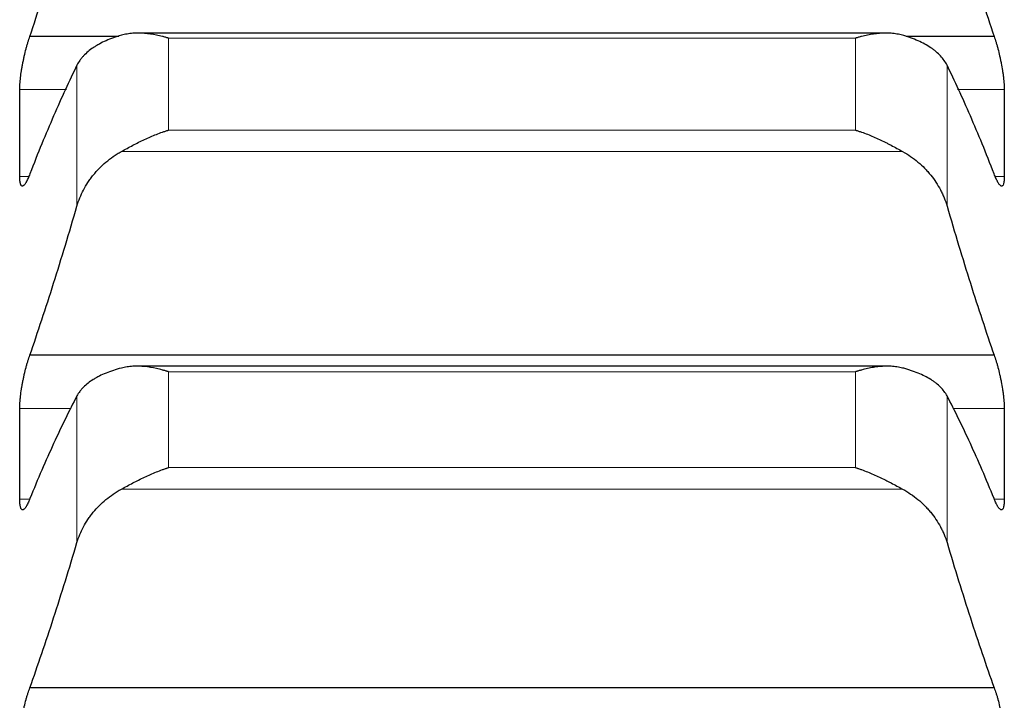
# Model space of a CAD drawing. Header units: inches. Extents: x 0 to 20790, y -12 to 14700.
# Tile 179 of 256: x 7872 to 7924, y 10250 to 10286. Entities that reach past the tile are written whole.
import ezdxf

# ---------------------------------------------------------------- set-up
doc = ezdxf.new("R2010")
doc.units = ezdxf.units.IN
doc.layers.add('1', color=7, linetype='Continuous', true_color=0xffffff)
doc.layers.add('254', color=7, linetype='Continuous', true_color=0xffffff)
doc.styles.add('latin_extended', font='simplex.shx')
doc.dimstyles.get("Standard").update_dxf_attribs({"dimtxt": 0.18, "dimasz": 0.18, "dimexe": 0.18, "dimexo": 0.0625, "dimgap": 0.09, "dimtad": 0, "dimtih": 1, "dimtoh": 1, "dimdec": 4, "dimzin": 0, "dimdsep": 46, "dimtxsty": 'Standard', "dimcen": 0.09, "dimadec": 0, "dimazin": 0, "dimtfac": 1, "dimtdec": 4, "dimtofl": 0, "dimtmove": 0, "dimatfit": 3, "dimfxl": 1, "dimtolj": 1, "dimtzin": 0, "dimarcsym": 0})

# ---------------------------------------------------------------- blocks, each defined once
blk = doc.blocks.new('_U4')
at = {"layer": '254', "color": 3, "linetype": 'Continuous', "lineweight": 13, "transparency": 16777216}
for p, q in [((1196.915, 10968.48), (1196.915, 7971.958)), ((8181.915, 9131.481), (8181.915, 7971.958)), ((1319.415, 8006.958), (8059.415, 8006.958))]:
    blk.add_line(p, q, dxfattribs=at)
at = {"layer": '254', "color": 3, "transparency": 16777216}
for points in [[(1319.415, 8027.374), (1319.415, 7986.541), (1196.915, 8006.958)], [(8059.415, 7986.541), (8059.415, 8027.374), (8181.915, 8006.958)]]:
    blk.add_solid(points, dxfattribs=at)
at = {"layer": 'Defpoints', "color": 0, "transparency": 16777216}
for p in [(1196.915, 11003.48), (8181.915, 9166.481), (8181.915, 8006.958)]:
    blk.add_point(p, dxfattribs=at)
at = {"layer": '254', "color": 2, "lineweight": 13, "transparency": 16777216, "insert": (4473.582, 8190.708), "char_height": 122.5, "attachment_point": 1, "style": 'latin_extended'}
blk.add_mtext('\\A1;6985', dxfattribs=at)

msp = doc.modelspace()

# ---------------------------------------------------------------- linework, layer by layer
at = {"layer": '1', "color": 2, "linetype": 'Continuous', "lineweight": 25}
for p, q in [((7877.145, 10284.684), (7872.452, 10284.684)), ((7917.633, 10284.856), (7878.174, 10284.856)), ((7923.377, 10284.684), (7918.73, 10284.684)), ((7923.377, 10267.843), (7872.452, 10267.843)), ((7917.709, 10267.262), (7878.092, 10267.262)), ((7923.377, 10250.28), (7872.452, 10250.28))]:
    msp.add_line(p, q, dxfattribs=at)
at = {"layer": '1', "color": 110, "linetype": 'Continuous', "lineweight": 13}
for p, q in [((7916.059, 10284.592), (7879.771, 10284.592)), ((7879.771, 10279.733), (7879.771, 10284.592)), ((7916.059, 10279.733), (7916.059, 10284.592)), ((7874.941, 10275.722), (7874.941, 10283.162)), ((7920.889, 10275.722), (7920.889, 10283.162)), ((7874.382, 10281.873), (7871.917, 10281.873)), ((7923.912, 10281.873), (7921.447, 10281.873)), ((7916.059, 10279.733), (7879.771, 10279.733)), ((7918.546, 10278.605), (7877.283, 10278.605)), ((7872.391, 10277.288), (7871.917, 10277.288)), ((7923.912, 10277.288), (7923.435, 10277.288)), ((7916.059, 10266.97), (7879.771, 10266.97)), ((7879.771, 10261.907), (7879.771, 10266.97)), ((7916.059, 10261.907), (7916.059, 10266.97)), ((7874.941, 10257.944), (7874.941, 10265.698)), ((7920.889, 10257.944), (7920.889, 10265.698)), ((7874.634, 10265.028), (7871.917, 10265.028)), ((7923.912, 10265.028), (7921.196, 10265.028)), ((7916.059, 10261.907), (7879.771, 10261.907)), ((7918.546, 10260.77), (7877.283, 10260.77)), ((7872.439, 10260.241), (7871.917, 10260.241)), ((7923.912, 10260.241), (7923.39, 10260.241))]:
    msp.add_line(p, q, dxfattribs=at)
at = {"layer": '1', "color": 2, "linetype": 'Continuous', "lineweight": 25}
for points in [[(7872.452, 10284.684), (7872.663, 10285.316), (7873.083, 10286.599), (7873.708, 10288.588), (7874.328, 10290.639), (7874.737, 10292.049), (7874.941, 10292.764)], [(7920.889, 10292.764), (7921.093, 10292.049), (7921.502, 10290.639), (7922.122, 10288.588), (7922.746, 10286.599), (7923.166, 10285.316), (7923.377, 10284.684)], [(7874.941, 10283.162), (7874.737, 10282.748), (7874.328, 10281.887), (7873.708, 10280.501), (7873.083, 10279.02), (7872.663, 10277.971), (7872.452, 10277.43)], [(7923.377, 10277.43), (7923.166, 10277.971), (7922.746, 10279.02), (7922.122, 10280.501), (7921.502, 10281.887), (7921.093, 10282.748), (7920.889, 10283.162)], [(7871.915, 10279.58), (7871.915, 10280.345), (7871.916, 10281.109), (7871.917, 10281.873)], [(7923.912, 10281.873), (7923.914, 10281.109), (7923.915, 10280.345), (7923.915, 10279.58)], [(7871.917, 10277.288), (7871.916, 10278.052), (7871.915, 10278.816), (7871.915, 10279.58)], [(7923.915, 10279.58), (7923.915, 10278.816), (7923.914, 10278.052), (7923.912, 10277.288)], [(7872.452, 10267.843), (7872.663, 10268.455), (7873.083, 10269.701), (7873.708, 10271.637), (7874.328, 10273.64), (7874.737, 10275.02), (7874.941, 10275.722)], [(7920.889, 10275.722), (7921.093, 10275.02), (7921.502, 10273.64), (7922.122, 10271.637), (7922.746, 10269.701), (7923.166, 10268.455), (7923.377, 10267.843)], [(7874.941, 10265.698), (7874.737, 10265.311), (7874.328, 10264.504), (7873.708, 10263.195), (7873.083, 10261.79), (7872.663, 10260.788), (7872.452, 10260.271)], [(7923.377, 10260.271), (7923.166, 10260.788), (7922.746, 10261.79), (7922.122, 10263.195), (7921.502, 10264.504), (7921.093, 10265.311), (7920.889, 10265.698)], [(7871.915, 10262.634), (7871.915, 10263.432), (7871.916, 10264.23), (7871.917, 10265.028)], [(7923.912, 10265.028), (7923.914, 10264.23), (7923.915, 10263.432), (7923.915, 10262.634)], [(7871.917, 10260.241), (7871.916, 10261.039), (7871.915, 10261.836), (7871.915, 10262.634)], [(7923.915, 10262.634), (7923.915, 10261.836), (7923.914, 10261.039), (7923.912, 10260.241)], [(7872.452, 10250.28), (7872.663, 10250.871), (7873.083, 10252.078), (7873.708, 10253.958), (7874.328, 10255.91), (7874.737, 10257.258), (7874.941, 10257.944)], [(7920.889, 10257.944), (7921.093, 10257.258), (7921.502, 10255.91), (7922.122, 10253.958), (7922.746, 10252.078), (7923.166, 10250.871), (7923.377, 10250.28)]]:
    msp.add_open_spline(points, degree=3, dxfattribs=at)
for points, knots in [([(7871.917, 10281.873), (7871.918, 10281.918), (7871.92, 10282.011), (7871.928, 10282.163), (7871.937, 10282.273), (7871.945, 10282.358), (7871.947, 10282.387), (7871.954, 10282.445), (7871.957, 10282.475), (7871.974, 10282.624), (7871.991, 10282.747), (7872.016, 10282.905), (7872.021, 10282.937), (7872.029, 10282.986), (7872.032, 10283.002), (7872.037, 10283.034), (7872.051, 10283.115), (7872.078, 10283.261), (7872.104, 10283.39), (7872.131, 10283.519), (7872.145, 10283.584), (7872.189, 10283.778), (7872.219, 10283.902), (7872.267, 10284.084), (7872.283, 10284.143), (7872.308, 10284.23), (7872.316, 10284.259), (7872.333, 10284.317), (7872.341, 10284.345), (7872.384, 10284.484), (7872.418, 10284.588), (7872.452, 10284.684)], [0, 0, 0, 0, 0.0625, 0.125, 0.1875, 0.1875, 0.21875, 0.21875, 0.25, 0.25, 0.375, 0.375, 0.40625, 0.40625, 0.421875, 0.421875, 0.4375, 0.5, 0.5625, 0.5625, 0.625, 0.625, 0.75, 0.75, 0.8125, 0.8125, 0.84375, 0.84375, 0.875, 0.875, 1, 1, 1, 1]), ([(7877.283, 10284.742), (7877.138, 10284.701), (7876.998, 10284.656), (7876.729, 10284.561), (7876.471, 10284.459), (7876.235, 10284.343), (7876.094, 10284.267), (7876.066, 10284.251), (7876.011, 10284.22), (7875.984, 10284.204), (7875.904, 10284.155), (7875.852, 10284.122), (7875.703, 10284.022), (7875.61, 10283.952), (7875.438, 10283.808), (7875.359, 10283.733), (7875.251, 10283.617), (7875.217, 10283.578), (7875.168, 10283.518), (7875.152, 10283.498), (7875.121, 10283.457), (7875.106, 10283.436), (7875.034, 10283.333), (7874.984, 10283.249), (7874.941, 10283.162)], [0, 0, 0, 0, 0.125, 0.125, 0.25, 0.375, 0.375, 0.40625, 0.40625, 0.4375, 0.4375, 0.5, 0.5, 0.625, 0.625, 0.75, 0.75, 0.8125, 0.8125, 0.84375, 0.84375, 0.875, 0.875, 1, 1, 1, 1]), ([(7879.771, 10284.592), (7879.767, 10284.593), (7879.764, 10284.594), (7879.758, 10284.596), (7879.754, 10284.597), (7879.744, 10284.6), (7879.724, 10284.606), (7879.678, 10284.619), (7879.585, 10284.646), (7879.506, 10284.667), (7879.348, 10284.707), (7879.243, 10284.731), (7878.929, 10284.795), (7878.721, 10284.825), (7878.41, 10284.85), (7878.307, 10284.855), (7878.151, 10284.857), (7878.099, 10284.856), (7877.996, 10284.853), (7877.944, 10284.85), (7877.789, 10284.839), (7877.687, 10284.827), (7877.484, 10284.793), (7877.383, 10284.77), (7877.283, 10284.742)], [0, 0, 0, 0, 0.003906, 0.003906, 0.007813, 0.007813, 0.015625, 0.03125, 0.0625, 0.125, 0.125, 0.25, 0.25, 0.5, 0.5, 0.625, 0.625, 0.6875, 0.6875, 0.75, 0.75, 0.875, 0.875, 1, 1, 1, 1]), ([(7918.546, 10284.742), (7918.447, 10284.77), (7918.347, 10284.793), (7918.145, 10284.827), (7918.044, 10284.839), (7917.84, 10284.854), (7917.738, 10284.857), (7917.531, 10284.856), (7917.427, 10284.851), (7917.217, 10284.834), (7917.112, 10284.822), (7916.902, 10284.792), (7916.797, 10284.774), (7916.587, 10284.731), (7916.482, 10284.707), (7916.324, 10284.667), (7916.244, 10284.646), (7916.152, 10284.619), (7916.105, 10284.606), (7916.085, 10284.6), (7916.072, 10284.596), (7916.066, 10284.594), (7916.059, 10284.592)], [0, 0, 0, 0, 0.125, 0.125, 0.25, 0.25, 0.375, 0.375, 0.5, 0.5, 0.625, 0.625, 0.75, 0.75, 0.875, 0.875, 0.9375, 0.96875, 0.984375, 0.992188, 0.992188, 1, 1, 1, 1]), ([(7920.889, 10283.162), (7920.846, 10283.249), (7920.796, 10283.333), (7920.681, 10283.496), (7920.552, 10283.655), (7920.395, 10283.805), (7920.265, 10283.914), (7920.22, 10283.95), (7920.15, 10284.002), (7920.126, 10284.02), (7920.078, 10284.054), (7920.053, 10284.071), (7919.928, 10284.155), (7919.717, 10284.283), (7919.482, 10284.398), (7919.235, 10284.508), (7919.105, 10284.559), (7918.935, 10284.62), (7918.901, 10284.632), (7918.832, 10284.655), (7918.727, 10284.689), (7918.619, 10284.722), (7918.546, 10284.742)], [0, 0, 0, 0, 0.125, 0.125, 0.25, 0.375, 0.375, 0.4375, 0.4375, 0.46875, 0.46875, 0.5, 0.5, 0.625, 0.75, 0.75, 0.875, 0.875, 0.90625, 0.90625, 0.9375, 1, 1, 1, 1]), ([(7923.377, 10284.684), (7923.412, 10284.588), (7923.446, 10284.484), (7923.496, 10284.319), (7923.513, 10284.262), (7923.538, 10284.175), (7923.546, 10284.145), (7923.562, 10284.086), (7923.57, 10284.055), (7923.61, 10283.903), (7923.641, 10283.779), (7923.684, 10283.587), (7923.698, 10283.523), (7923.719, 10283.425), (7923.725, 10283.393), (7923.738, 10283.327), (7923.745, 10283.295), (7923.776, 10283.133), (7923.798, 10283.004), (7923.823, 10282.846), (7923.828, 10282.814), (7923.837, 10282.751), (7923.842, 10282.719), (7923.855, 10282.626), (7923.862, 10282.565), (7923.883, 10282.388), (7923.894, 10282.275), (7923.903, 10282.141), (7923.904, 10282.115), (7923.907, 10282.064), (7923.908, 10282.039), (7923.911, 10281.965), (7923.912, 10281.918), (7923.912, 10281.873)], [0, 0, 0, 0, 0.125, 0.125, 0.1875, 0.1875, 0.21875, 0.21875, 0.25, 0.25, 0.375, 0.375, 0.4375, 0.4375, 0.46875, 0.46875, 0.5, 0.5, 0.625, 0.625, 0.65625, 0.65625, 0.6875, 0.6875, 0.75, 0.75, 0.875, 0.875, 0.90625, 0.90625, 0.9375, 0.9375, 1, 1, 1, 1]), ([(7877.283, 10278.605), (7877.383, 10278.66), (7877.483, 10278.716), (7877.685, 10278.825), (7877.786, 10278.88), (7877.99, 10278.986), (7878.092, 10279.039), (7878.299, 10279.141), (7878.403, 10279.192), (7878.613, 10279.289), (7878.718, 10279.336), (7878.927, 10279.427), (7879.032, 10279.47), (7879.243, 10279.552), (7879.348, 10279.592), (7879.506, 10279.647), (7879.585, 10279.674), (7879.678, 10279.704), (7879.724, 10279.719), (7879.744, 10279.725), (7879.758, 10279.729), (7879.764, 10279.731), (7879.771, 10279.733)], [0, 0, 0, 0, 0.125, 0.125, 0.25, 0.25, 0.375, 0.375, 0.5, 0.5, 0.625, 0.625, 0.75, 0.75, 0.875, 0.875, 0.9375, 0.96875, 0.984375, 0.992187, 0.992187, 1, 1, 1, 1]), ([(7916.059, 10279.733), (7916.062, 10279.732), (7916.066, 10279.731), (7916.072, 10279.729), (7916.075, 10279.728), (7916.085, 10279.725), (7916.105, 10279.719), (7916.152, 10279.704), (7916.244, 10279.674), (7916.324, 10279.647), (7916.482, 10279.592), (7916.587, 10279.553), (7916.9, 10279.429), (7917.108, 10279.34), (7917.419, 10279.195), (7917.523, 10279.145), (7917.678, 10279.068), (7917.73, 10279.042), (7917.834, 10278.989), (7917.886, 10278.962), (7918.041, 10278.881), (7918.143, 10278.827), (7918.346, 10278.716), (7918.447, 10278.66), (7918.546, 10278.605)], [0, 0, 0, 0, 0.003906, 0.003906, 0.007812, 0.007812, 0.015625, 0.03125, 0.0625, 0.125, 0.125, 0.25, 0.25, 0.5, 0.5, 0.625, 0.625, 0.6875, 0.6875, 0.75, 0.75, 0.875, 0.875, 1, 1, 1, 1]), ([(7874.941, 10275.722), (7874.984, 10275.868), (7875.034, 10276.012), (7875.148, 10276.295), (7875.277, 10276.573), (7875.435, 10276.841), (7875.564, 10277.038), (7875.609, 10277.103), (7875.68, 10277.2), (7875.704, 10277.231), (7875.752, 10277.295), (7875.777, 10277.326), (7875.901, 10277.481), (7876.113, 10277.719), (7876.348, 10277.938), (7876.595, 10278.147), (7876.725, 10278.247), (7876.894, 10278.364), (7876.929, 10278.388), (7876.998, 10278.433), (7877.103, 10278.5), (7877.21, 10278.564), (7877.283, 10278.605)], [0, 0, 0, 0, 0.125, 0.125, 0.25, 0.375, 0.375, 0.4375, 0.4375, 0.46875, 0.46875, 0.5, 0.5, 0.625, 0.75, 0.75, 0.875, 0.875, 0.90625, 0.90625, 0.9375, 1, 1, 1, 1]), ([(7918.546, 10278.605), (7918.692, 10278.523), (7918.832, 10278.436), (7919.101, 10278.25), (7919.359, 10278.052), (7919.595, 10277.833), (7919.736, 10277.689), (7919.763, 10277.66), (7919.818, 10277.601), (7919.846, 10277.571), (7919.926, 10277.481), (7919.977, 10277.42), (7920.127, 10277.234), (7920.22, 10277.107), (7920.391, 10276.846), (7920.47, 10276.713), (7920.579, 10276.508), (7920.613, 10276.438), (7920.662, 10276.333), (7920.678, 10276.298), (7920.708, 10276.227), (7920.723, 10276.192), (7920.796, 10276.013), (7920.846, 10275.868), (7920.889, 10275.722)], [0, 0, 0, 0, 0.125, 0.125, 0.25, 0.375, 0.375, 0.40625, 0.40625, 0.4375, 0.4375, 0.5, 0.5, 0.625, 0.625, 0.75, 0.75, 0.8125, 0.8125, 0.84375, 0.84375, 0.875, 0.875, 1, 1, 1, 1]), ([(7872.452, 10277.43), (7872.418, 10277.335), (7872.384, 10277.249), (7872.334, 10277.135), (7872.317, 10277.1), (7872.292, 10277.05), (7872.284, 10277.034), (7872.268, 10277.003), (7872.259, 10276.988), (7872.219, 10276.918), (7872.189, 10276.874), (7872.146, 10276.826), (7872.132, 10276.813), (7872.111, 10276.797), (7872.104, 10276.793), (7872.091, 10276.786), (7872.085, 10276.783), (7872.054, 10276.773), (7872.031, 10276.778), (7872.006, 10276.8), (7872.002, 10276.805), (7871.992, 10276.818), (7871.988, 10276.824), (7871.975, 10276.847), (7871.967, 10276.866), (7871.947, 10276.93), (7871.936, 10276.985), (7871.927, 10277.069), (7871.925, 10277.087), (7871.923, 10277.123), (7871.921, 10277.142), (7871.919, 10277.201), (7871.918, 10277.243), (7871.917, 10277.288)], [0, 0, 0, 0, 0.125, 0.125, 0.1875, 0.1875, 0.21875, 0.21875, 0.25, 0.25, 0.375, 0.375, 0.4375, 0.4375, 0.46875, 0.46875, 0.5, 0.5, 0.625, 0.625, 0.65625, 0.65625, 0.6875, 0.6875, 0.75, 0.75, 0.875, 0.875, 0.90625, 0.90625, 0.9375, 0.9375, 1, 1, 1, 1]), ([(7923.912, 10277.288), (7923.912, 10277.243), (7923.91, 10277.16), (7923.902, 10277.051), (7923.893, 10276.99), (7923.885, 10276.948), (7923.882, 10276.935), (7923.876, 10276.91), (7923.873, 10276.899), (7923.856, 10276.845), (7923.839, 10276.814), (7923.814, 10276.792), (7923.809, 10276.788), (7923.801, 10276.784), (7923.798, 10276.783), (7923.793, 10276.78), (7923.779, 10276.776), (7923.752, 10276.778), (7923.726, 10276.792), (7923.699, 10276.812), (7923.685, 10276.825), (7923.641, 10276.874), (7923.61, 10276.918), (7923.563, 10277.001), (7923.547, 10277.031), (7923.522, 10277.081), (7923.514, 10277.099), (7923.497, 10277.135), (7923.488, 10277.153), (7923.446, 10277.249), (7923.412, 10277.335), (7923.377, 10277.43)], [0, 0, 0, 0, 0.0625, 0.125, 0.1875, 0.1875, 0.21875, 0.21875, 0.25, 0.25, 0.375, 0.375, 0.40625, 0.40625, 0.421875, 0.421875, 0.4375, 0.5, 0.5625, 0.5625, 0.625, 0.625, 0.75, 0.75, 0.8125, 0.8125, 0.84375, 0.84375, 0.875, 0.875, 1, 1, 1, 1]), ([(7871.917, 10265.028), (7871.918, 10265.074), (7871.92, 10265.171), (7871.928, 10265.328), (7871.937, 10265.441), (7871.945, 10265.528), (7871.947, 10265.557), (7871.954, 10265.617), (7871.957, 10265.647), (7871.974, 10265.798), (7871.991, 10265.923), (7872.016, 10266.083), (7872.021, 10266.116), (7872.029, 10266.164), (7872.032, 10266.181), (7872.037, 10266.213), (7872.051, 10266.295), (7872.078, 10266.441), (7872.104, 10266.57), (7872.131, 10266.699), (7872.145, 10266.763), (7872.189, 10266.955), (7872.219, 10267.079), (7872.267, 10267.257), (7872.283, 10267.316), (7872.308, 10267.402), (7872.316, 10267.43), (7872.333, 10267.486), (7872.341, 10267.514), (7872.384, 10267.649), (7872.418, 10267.75), (7872.452, 10267.843)], [0, 0, 0, 0, 0.0625, 0.125, 0.1875, 0.1875, 0.21875, 0.21875, 0.25, 0.25, 0.375, 0.375, 0.40625, 0.40625, 0.421875, 0.421875, 0.4375, 0.5, 0.5625, 0.5625, 0.625, 0.625, 0.75, 0.75, 0.8125, 0.8125, 0.84375, 0.84375, 0.875, 0.875, 1, 1, 1, 1]), ([(7923.377, 10267.843), (7923.412, 10267.75), (7923.446, 10267.649), (7923.496, 10267.488), (7923.513, 10267.433), (7923.538, 10267.347), (7923.546, 10267.318), (7923.562, 10267.259), (7923.57, 10267.229), (7923.61, 10267.08), (7923.641, 10266.956), (7923.684, 10266.767), (7923.698, 10266.703), (7923.719, 10266.605), (7923.725, 10266.572), (7923.738, 10266.507), (7923.745, 10266.475), (7923.776, 10266.312), (7923.798, 10266.183), (7923.823, 10266.023), (7923.828, 10265.991), (7923.837, 10265.927), (7923.842, 10265.895), (7923.855, 10265.801), (7923.862, 10265.739), (7923.883, 10265.558), (7923.894, 10265.443), (7923.903, 10265.306), (7923.904, 10265.278), (7923.907, 10265.225), (7923.908, 10265.199), (7923.911, 10265.123), (7923.912, 10265.074), (7923.912, 10265.028)], [0, 0, 0, 0, 0.125, 0.125, 0.1875, 0.1875, 0.21875, 0.21875, 0.25, 0.25, 0.375, 0.375, 0.4375, 0.4375, 0.46875, 0.46875, 0.5, 0.5, 0.625, 0.625, 0.65625, 0.65625, 0.6875, 0.6875, 0.75, 0.75, 0.875, 0.875, 0.90625, 0.90625, 0.9375, 0.9375, 1, 1, 1, 1]), ([(7877.283, 10267.166), (7877.138, 10267.128), (7876.998, 10267.087), (7876.729, 10266.998), (7876.471, 10266.904), (7876.235, 10266.797), (7876.094, 10266.726), (7876.066, 10266.712), (7876.011, 10266.682), (7875.984, 10266.668), (7875.904, 10266.623), (7875.852, 10266.592), (7875.703, 10266.499), (7875.61, 10266.434), (7875.438, 10266.3), (7875.359, 10266.23), (7875.251, 10266.123), (7875.217, 10266.086), (7875.168, 10266.03), (7875.152, 10266.011), (7875.121, 10265.973), (7875.106, 10265.954), (7875.034, 10265.858), (7874.984, 10265.779), (7874.941, 10265.698)], [0, 0, 0, 0, 0.125, 0.125, 0.25, 0.375, 0.375, 0.40625, 0.40625, 0.4375, 0.4375, 0.5, 0.5, 0.625, 0.625, 0.75, 0.75, 0.8125, 0.8125, 0.84375, 0.84375, 0.875, 0.875, 1, 1, 1, 1]), ([(7879.771, 10266.97), (7879.767, 10266.971), (7879.764, 10266.972), (7879.758, 10266.974), (7879.754, 10266.975), (7879.744, 10266.978), (7879.724, 10266.984), (7879.678, 10266.998), (7879.585, 10267.026), (7879.506, 10267.048), (7879.348, 10267.091), (7879.243, 10267.117), (7878.929, 10267.185), (7878.721, 10267.219), (7878.41, 10267.25), (7878.307, 10267.257), (7878.151, 10267.262), (7878.099, 10267.262), (7877.996, 10267.261), (7877.944, 10267.26), (7877.789, 10267.252), (7877.687, 10267.242), (7877.484, 10267.212), (7877.383, 10267.192), (7877.283, 10267.166)], [0, 0, 0, 0, 0.003906, 0.003906, 0.007813, 0.007813, 0.015625, 0.03125, 0.0625, 0.125, 0.125, 0.25, 0.25, 0.5, 0.5, 0.625, 0.625, 0.6875, 0.6875, 0.75, 0.75, 0.875, 0.875, 1, 1, 1, 1]), ([(7918.546, 10267.166), (7918.447, 10267.192), (7918.347, 10267.212), (7918.145, 10267.242), (7918.044, 10267.251), (7917.84, 10267.262), (7917.738, 10267.263), (7917.531, 10267.258), (7917.427, 10267.251), (7917.217, 10267.23), (7917.112, 10267.217), (7916.902, 10267.183), (7916.797, 10267.163), (7916.587, 10267.117), (7916.482, 10267.091), (7916.324, 10267.048), (7916.244, 10267.026), (7916.152, 10266.998), (7916.105, 10266.984), (7916.085, 10266.978), (7916.072, 10266.974), (7916.066, 10266.972), (7916.059, 10266.97)], [0, 0, 0, 0, 0.125, 0.125, 0.25, 0.25, 0.375, 0.375, 0.5, 0.5, 0.625, 0.625, 0.75, 0.75, 0.875, 0.875, 0.9375, 0.96875, 0.984375, 0.992188, 0.992188, 1, 1, 1, 1]), ([(7920.889, 10265.698), (7920.846, 10265.779), (7920.796, 10265.857), (7920.681, 10266.01), (7920.552, 10266.158), (7920.395, 10266.297), (7920.265, 10266.399), (7920.22, 10266.432), (7920.15, 10266.481), (7920.126, 10266.497), (7920.078, 10266.529), (7920.053, 10266.545), (7919.928, 10266.623), (7919.717, 10266.741), (7919.482, 10266.848), (7919.235, 10266.949), (7919.105, 10266.997), (7918.935, 10267.053), (7918.901, 10267.064), (7918.832, 10267.085), (7918.727, 10267.117), (7918.619, 10267.147), (7918.546, 10267.166)], [0, 0, 0, 0, 0.125, 0.125, 0.25, 0.375, 0.375, 0.4375, 0.4375, 0.46875, 0.46875, 0.5, 0.5, 0.625, 0.75, 0.75, 0.875, 0.875, 0.90625, 0.90625, 0.9375, 1, 1, 1, 1]), ([(7877.283, 10260.77), (7877.383, 10260.824), (7877.483, 10260.879), (7877.685, 10260.988), (7877.786, 10261.041), (7877.99, 10261.148), (7878.092, 10261.2), (7878.299, 10261.303), (7878.403, 10261.353), (7878.613, 10261.452), (7878.718, 10261.5), (7878.927, 10261.591), (7879.032, 10261.635), (7879.243, 10261.72), (7879.348, 10261.76), (7879.506, 10261.817), (7879.585, 10261.845), (7879.678, 10261.876), (7879.724, 10261.892), (7879.744, 10261.898), (7879.758, 10261.902), (7879.764, 10261.904), (7879.771, 10261.907)], [0, 0, 0, 0, 0.125, 0.125, 0.25, 0.25, 0.375, 0.375, 0.5, 0.5, 0.625, 0.625, 0.75, 0.75, 0.875, 0.875, 0.9375, 0.96875, 0.984375, 0.992187, 0.992187, 1, 1, 1, 1]), ([(7916.059, 10261.907), (7916.062, 10261.906), (7916.066, 10261.904), (7916.072, 10261.902), (7916.075, 10261.901), (7916.085, 10261.898), (7916.105, 10261.892), (7916.152, 10261.876), (7916.244, 10261.845), (7916.324, 10261.817), (7916.482, 10261.76), (7916.587, 10261.72), (7916.9, 10261.594), (7917.108, 10261.503), (7917.419, 10261.357), (7917.523, 10261.307), (7917.678, 10261.23), (7917.73, 10261.203), (7917.834, 10261.151), (7917.886, 10261.124), (7918.041, 10261.043), (7918.143, 10260.989), (7918.346, 10260.879), (7918.447, 10260.824), (7918.546, 10260.77)], [0, 0, 0, 0, 0.003906, 0.003906, 0.007812, 0.007812, 0.015625, 0.03125, 0.0625, 0.125, 0.125, 0.25, 0.25, 0.5, 0.5, 0.625, 0.625, 0.6875, 0.6875, 0.75, 0.75, 0.875, 0.875, 1, 1, 1, 1]), ([(7874.941, 10257.944), (7874.984, 10258.088), (7875.034, 10258.229), (7875.148, 10258.506), (7875.277, 10258.778), (7875.435, 10259.04), (7875.564, 10259.233), (7875.609, 10259.297), (7875.68, 10259.391), (7875.704, 10259.423), (7875.752, 10259.485), (7875.777, 10259.515), (7875.901, 10259.667), (7876.113, 10259.901), (7876.348, 10260.116), (7876.595, 10260.321), (7876.725, 10260.418), (7876.894, 10260.534), (7876.929, 10260.557), (7876.998, 10260.601), (7877.103, 10260.667), (7877.21, 10260.73), (7877.283, 10260.77)], [0, 0, 0, 0, 0.125, 0.125, 0.25, 0.375, 0.375, 0.4375, 0.4375, 0.46875, 0.46875, 0.5, 0.5, 0.625, 0.75, 0.75, 0.875, 0.875, 0.90625, 0.90625, 0.9375, 1, 1, 1, 1]), ([(7918.546, 10260.77), (7918.692, 10260.69), (7918.832, 10260.604), (7919.101, 10260.421), (7919.359, 10260.228), (7919.595, 10260.012), (7919.736, 10259.871), (7919.763, 10259.843), (7919.818, 10259.785), (7919.846, 10259.756), (7919.926, 10259.667), (7919.977, 10259.608), (7920.127, 10259.426), (7920.22, 10259.301), (7920.391, 10259.045), (7920.47, 10258.914), (7920.579, 10258.713), (7920.613, 10258.646), (7920.662, 10258.543), (7920.678, 10258.508), (7920.708, 10258.439), (7920.723, 10258.404), (7920.796, 10258.229), (7920.846, 10258.088), (7920.889, 10257.944)], [0, 0, 0, 0, 0.125, 0.125, 0.25, 0.375, 0.375, 0.40625, 0.40625, 0.4375, 0.4375, 0.5, 0.5, 0.625, 0.625, 0.75, 0.75, 0.8125, 0.8125, 0.84375, 0.84375, 0.875, 0.875, 1, 1, 1, 1]), ([(7872.452, 10260.271), (7872.418, 10260.179), (7872.384, 10260.097), (7872.334, 10259.989), (7872.317, 10259.956), (7872.292, 10259.909), (7872.284, 10259.894), (7872.268, 10259.866), (7872.259, 10259.852), (7872.219, 10259.789), (7872.189, 10259.749), (7872.146, 10259.708), (7872.132, 10259.697), (7872.111, 10259.686), (7872.104, 10259.683), (7872.091, 10259.679), (7872.085, 10259.677), (7872.054, 10259.674), (7872.031, 10259.684), (7872.006, 10259.712), (7872.002, 10259.719), (7871.992, 10259.734), (7871.988, 10259.742), (7871.975, 10259.769), (7871.967, 10259.79), (7871.947, 10259.861), (7871.936, 10259.921), (7871.927, 10260.011), (7871.925, 10260.029), (7871.923, 10260.068), (7871.921, 10260.088), (7871.919, 10260.15), (7871.918, 10260.194), (7871.917, 10260.241)], [0, 0, 0, 0, 0.125, 0.125, 0.1875, 0.1875, 0.21875, 0.21875, 0.25, 0.25, 0.375, 0.375, 0.4375, 0.4375, 0.46875, 0.46875, 0.5, 0.5, 0.625, 0.625, 0.65625, 0.65625, 0.6875, 0.6875, 0.75, 0.75, 0.875, 0.875, 0.90625, 0.90625, 0.9375, 0.9375, 1, 1, 1, 1]), ([(7923.912, 10260.241), (7923.912, 10260.194), (7923.91, 10260.107), (7923.902, 10259.992), (7923.893, 10259.926), (7923.885, 10259.881), (7923.882, 10259.866), (7923.876, 10259.839), (7923.873, 10259.826), (7923.856, 10259.766), (7923.839, 10259.731), (7923.814, 10259.702), (7923.809, 10259.697), (7923.801, 10259.69), (7923.798, 10259.688), (7923.793, 10259.685), (7923.779, 10259.678), (7923.752, 10259.673), (7923.726, 10259.682), (7923.699, 10259.697), (7923.685, 10259.708), (7923.641, 10259.749), (7923.61, 10259.788), (7923.563, 10259.864), (7923.547, 10259.892), (7923.522, 10259.939), (7923.514, 10259.955), (7923.497, 10259.989), (7923.488, 10260.006), (7923.446, 10260.097), (7923.412, 10260.179), (7923.377, 10260.271)], [0, 0, 0, 0, 0.0625, 0.125, 0.1875, 0.1875, 0.21875, 0.21875, 0.25, 0.25, 0.375, 0.375, 0.40625, 0.40625, 0.421875, 0.421875, 0.4375, 0.5, 0.5625, 0.5625, 0.625, 0.625, 0.75, 0.75, 0.8125, 0.8125, 0.84375, 0.84375, 0.875, 0.875, 1, 1, 1, 1]), ([(7871.917, 10247.464), (7871.918, 10247.513), (7871.92, 10247.613), (7871.928, 10247.775), (7871.937, 10247.89), (7871.945, 10247.979), (7871.947, 10248.009), (7871.954, 10248.07), (7871.957, 10248.101), (7871.974, 10248.255), (7871.991, 10248.381), (7872.016, 10248.542), (7872.021, 10248.575), (7872.029, 10248.624), (7872.032, 10248.64), (7872.037, 10248.673), (7872.051, 10248.755), (7872.078, 10248.901), (7872.104, 10249.03), (7872.131, 10249.158), (7872.145, 10249.222), (7872.189, 10249.413), (7872.219, 10249.535), (7872.267, 10249.71), (7872.283, 10249.767), (7872.308, 10249.851), (7872.316, 10249.879), (7872.333, 10249.934), (7872.341, 10249.961), (7872.384, 10250.093), (7872.418, 10250.19), (7872.452, 10250.28)], [0, 0, 0, 0, 0.0625, 0.125, 0.1875, 0.1875, 0.21875, 0.21875, 0.25, 0.25, 0.375, 0.375, 0.40625, 0.40625, 0.421875, 0.421875, 0.4375, 0.5, 0.5625, 0.5625, 0.625, 0.625, 0.75, 0.75, 0.8125, 0.8125, 0.84375, 0.84375, 0.875, 0.875, 1, 1, 1, 1]), ([(7923.377, 10250.28), (7923.412, 10250.19), (7923.446, 10250.093), (7923.496, 10249.936), (7923.513, 10249.882), (7923.538, 10249.798), (7923.546, 10249.77), (7923.562, 10249.712), (7923.57, 10249.683), (7923.61, 10249.535), (7923.641, 10249.414), (7923.684, 10249.225), (7923.698, 10249.162), (7923.719, 10249.065), (7923.725, 10249.032), (7923.738, 10248.967), (7923.745, 10248.935), (7923.776, 10248.772), (7923.798, 10248.643), (7923.823, 10248.481), (7923.828, 10248.449), (7923.837, 10248.385), (7923.842, 10248.353), (7923.855, 10248.257), (7923.862, 10248.194), (7923.883, 10248.01), (7923.894, 10247.893), (7923.903, 10247.752), (7923.904, 10247.724), (7923.907, 10247.669), (7923.908, 10247.642), (7923.911, 10247.563), (7923.912, 10247.513), (7923.912, 10247.464)], [0, 0, 0, 0, 0.125, 0.125, 0.1875, 0.1875, 0.21875, 0.21875, 0.25, 0.25, 0.375, 0.375, 0.4375, 0.4375, 0.46875, 0.46875, 0.5, 0.5, 0.625, 0.625, 0.65625, 0.65625, 0.6875, 0.6875, 0.75, 0.75, 0.875, 0.875, 0.90625, 0.90625, 0.9375, 0.9375, 1, 1, 1, 1])]:
    msp.add_open_spline(points, degree=3, knots=knots, dxfattribs=at)

# ---------------------------------------------------------------- dimensions: what is measured, and where the dimension line sits
at = {"layer": '254', "color": 2, "linetype": 'Continuous', "lineweight": 13}
dim = msp.add_linear_dim(base=(8181.915, 8006.958), p1=(1196.915, 11003.48), p2=(8181.915, 9166.481), dimstyle='Standard', override={"dimscale": 35, "dimtxt": 3.5, "dimasz": 3.5, "dimexe": 1, "dimexo": 1, "dimgap": 1.75, "dimtad": 1, "dimtih": 1, "dimtoh": 0, "dimdec": 2, "dimlfac": 1, "dimzin": 8, "dimdsep": 46, "dimlunit": 2, "dimtxsty": 'latin_extended', "dimsah": 1, "dimse1": 0, "dimse2": 0, "dimsd1": 0, "dimsd2": 0, "dimclrd": 3, "dimclre": 3, "dimclrt": 2, "dimtol": 0, "dimtm": -0.1, "dimtfac": 0.714286, "dimtdec": 3, "dimtofl": 1, "dimtmove": 0, "dimtzin": 8, "dimlwd": 13, "dimlwe": 13}, dxfattribs=at)
dim.commit()
dim.dimension.update_dxf_attribs({"geometry": '_U4', "text_midpoint": (4689.415, 8006.958), "dimtype": 160})

doc.saveas('drawing.dxf')
